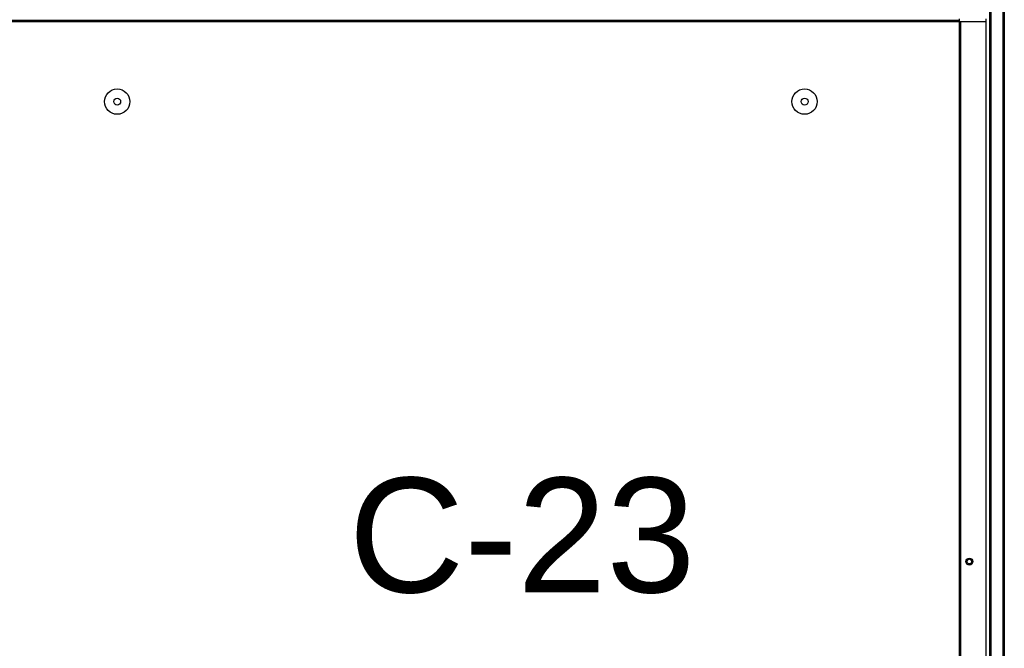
# Model space of a CAD drawing. Extents: x -90708 to 277869, y -117 to 207445.
# Tile 83 of 233: x -87454 to -86595, y 133962 to 134511. Entities that reach past the tile are written whole.
import ezdxf

# ---------------------------------------------------------------- set-up
doc = ezdxf.new("R2010")
doc.units = 0
doc.header["$MEASUREMENT"] = 0
doc.layers.add('ARQ - EQUIPO CONDENSADORA', color=40, linetype='CONTINUOUS')
doc.layers.add('TEXTO - CAP BTU', color=30, linetype='CONTINUOUS')
doc.styles.add('ARIAL', font='arial.ttf')

msp = doc.modelspace()

# ---------------------------------------------------------------- linework, layer by layer
at = {"layer": 'ARQ - EQUIPO CONDENSADORA', "linetype": 'Continuous'}
for p, q in [((-86595.771, 134775.785), (-86595.771, 133403.284)), ((-86594.521, 134775.785), (-86594.521, 133403.284)), ((-86607.521, 134601.856), (-86607.521, 134153.784)), ((-86606.271, 134601.856), (-86606.271, 134153.784)), ((-86633.972, 134510.035), (-87503.77, 134510.035)), ((-87503.77, 134510.035), (-86633.972, 134510.035)), ((-86633.972, 134508.784), (-87503.77, 134508.784)), ((-86633.972, 134511.286), (-86633.972, 134510.035)), ((-86633.972, 134510.035), (-86633.972, 134508.784)), ((-86633.972, 134508.784), (-86633.972, 133426.784)), ((-86632.721, 134508.784), (-86633.972, 134508.784)), ((-86632.721, 134508.784), (-86632.721, 133426.784)), ((-86632.72, 134508.784), (-86632.721, 134508.784)), ((-86632.72, 134508.784), (-86632.72, 133426.784)), ((-86610.521, 134508.784), (-86632.72, 134508.784)), ((-86610.521, 134511.286), (-86610.521, 134508.784)), ((-86610.521, 134508.784), (-86610.521, 134491.784)), ((-86610.521, 134500.467), (-86610.521, 133552.732)), ((-86607.521, 134178.6), (-86607.521, 134003.784)), ((-86606.271, 134178.6), (-86606.271, 134003.784)), ((-86607.521, 134016.053), (-86607.521, 133504.784)), ((-86606.271, 134016.053), (-86606.271, 133504.784))]:
    msp.add_line(p, q, dxfattribs=at)
for centre, radius in [((-87368.871, 134439.149), 11.05), ((-86768.871, 134439.149), 11.05), ((-87368.871, 134439.149), 3), ((-86768.871, 134439.149), 3), ((-86625.021, 134037.784), 3), ((-86625.021, 134037.784), 2)]:
    msp.add_circle(centre, radius, dxfattribs=at)

# ---------------------------------------------------------------- texts
at = {"layer": 'TEXTO - CAP BTU', "style": 'ARIAL'}
msp.add_text('C-23', height=100, dxfattribs=at).set_placement((-87166.901, 134010.915))

doc.saveas('drawing.dxf')
